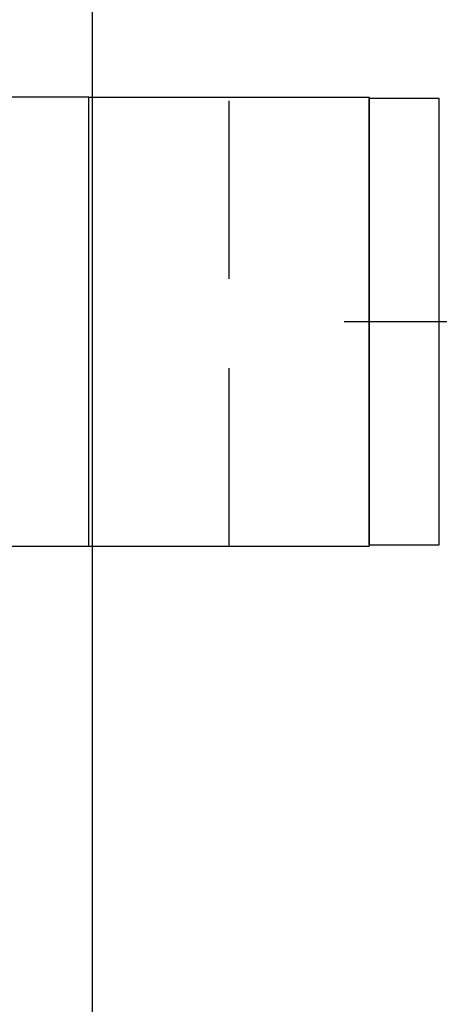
# Model space of a CAD drawing. Header units: centimetres. Extents: x -1062 to 5388, y 1642 to 2943.
# Tile 5 of 89: x -779 to -764, y 2291 to 2326. Entities that reach past the tile are written whole.
import ezdxf

# ---------------------------------------------------------------- set-up
doc = ezdxf.new("R2010")
doc.units = ezdxf.units.CM
doc.linetypes.add('HIDDEN', pattern=[9.525, 6.35, -3.175])
doc.layers.add('M-DUCT-RETN', color=230, linetype='Continuous', true_color=0xff007f)
doc.layers.add('M-EQPM', color=220, linetype='Continuous', lineweight=25)
doc.layers.add('M-XREF', color=252, linetype='Continuous')
doc.layers.add('XREF$0$Drzwi', color=8, linetype='Continuous')

# ---------------------------------------------------------------- blocks, each defined once
blk = doc.blocks.new('XREF')
at = {"layer": 'XREF$0$Drzwi'}
blk.add_line((-775.92, 2332.176), (-775.92, 2246.976), dxfattribs=at)
blk.add_arc((-775.92, 2332.176), 85.2, 270, 0, dxfattribs=at)
blk = doc.blocks.new('3')
for p, q in [((59.527, 94.542), (59.527, 32.952)), ((43.627, 39.742), (43.627, 34.742)), ((75.427, 39.742), (43.627, 39.742)), ((75.427, 34.742), (75.427, 39.742)), ((75.427, 34.742), (43.627, 34.742))]:
    blk.add_line(p, q)
blk = doc.blocks.new('CAR 160')
for p, q in [((16, 8), (0, 8)), ((0, 8), (0, -8)), ((16, -8), (16, 8)), ((2.343, 5.657), (8, 0)), ((8, 0), (2.343, -5.657)), ((0, -8), (16, -8))]:
    blk.add_line(p, q)
blk.add_circle((8, 0), 0.8)

msp = doc.modelspace()

# ---------------------------------------------------------------- linework, layer by layer
at = {"layer": 'M-DUCT-RETN'}
for p, q in [((-776.045, 2323.323), (-766.045, 2323.323)), ((-766.045, 2323.323), (-766.045, 2307.323)), ((-776.045, 2307.323), (-766.045, 2307.323))]:
    msp.add_line(p, q, dxfattribs=at)
at = {"layer": 'M-DUCT-RETN', "color": 3, "linetype": 'HIDDEN'}
msp.add_line((-771.045, 2307.323), (-771.045, 2323.323), dxfattribs=at)

# ---------------------------------------------------------------- block references
at = {"layer": 'M-DUCT-RETN'}
msp.add_blockref('CAR 160', (-792.045, 2315.323), dxfattribs=at)
at = {"layer": 'M-EQPM', "xscale": 0.4999999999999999, "yscale": 0.4999999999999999, "zscale": 0.5, "rotation": 270}
msp.add_blockref('3', (-783.416, 2345.087), dxfattribs=at)
at = {"layer": 'M-XREF'}
msp.add_blockref('XREF', (0, 0), dxfattribs=at)

doc.saveas('drawing.dxf')
